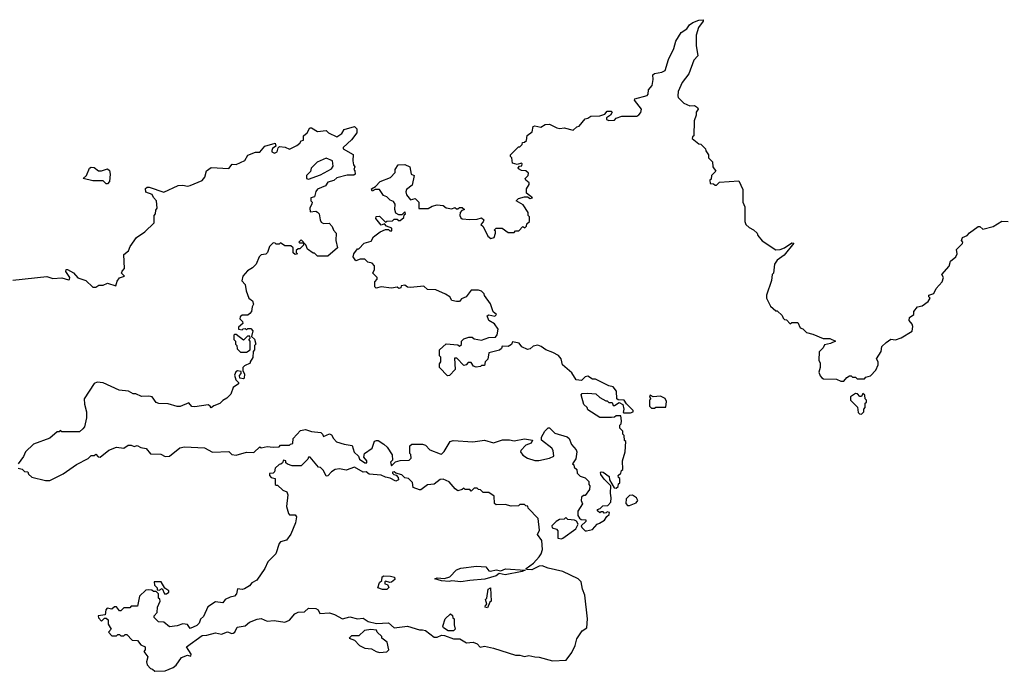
# Model space of a CAD drawing. Extents: x 2470790 to 2659118, y 702284 to 849036.
# Tile 96 of 154: x 2512611 to 2519271, y 813200 to 817610. Entities that reach past the tile are written whole.
import ezdxf

# ---------------------------------------------------------------- set-up
doc = ezdxf.new("R2010")
doc.units = 0

msp = doc.modelspace()

# ---------------------------------------------------------------- linework, layer by layer
at = {"layer": '0CON10XD'}
for points in [[(2516532.5, 814202.5), (2516566.4, 814223.6), (2516581.7, 814248.3), (2516598.3, 814261.7), (2516600, 814275), (2516585, 814280), (2516578.3, 814271.7), (2516565, 814270), (2516558.3, 814278.3), (2516545, 814280), (2516535, 814272.5), (2516520, 814285), (2516520, 814295), (2516538.3, 814301.7), (2516555, 814320), (2516588.3, 814321.7), (2516610, 814345), (2516612.5, 814375), (2516607.5, 814405), (2516610, 814455), (2516565, 814500), (2516541.7, 814531.7), (2516540, 814545), (2516545, 814550), (2516557, 814547), (2516598.3, 814518.3), (2516600, 814495), (2516631.7, 814441.7), (2516645, 814440), (2516658.3, 814451.7), (2516661.7, 814468.3), (2516670, 814475), (2516670, 814505), (2516661.7, 814511.7), (2516660, 814525), (2516678.3, 814541.7), (2516681.7, 814558.3), (2516690, 814565), (2516687.5, 814625), (2516707.5, 814685), (2516710, 814755), (2516703, 814763), (2516700, 814795), (2516690, 814805), (2516690, 814825), (2516670, 814845), (2516670, 814865), (2516680, 814875), (2516682.5, 814895), (2516678.3, 814928.3), (2516645, 814930), (2516635, 814920), (2516615, 814917.5), (2516535, 814917.5), (2516455, 814970), (2516450, 814985), (2516426.4, 815006.4), (2516408.3, 815071.7), (2516415, 815080), (2516455, 815082.5), (2516507, 815077), (2516535, 815052.5), (2516575, 815030), (2516585, 815030), (2516595, 815020), (2516618.3, 815018.3), (2516625, 815000), (2516635, 815000), (2516665, 815020), (2516690, 815005), (2516697.5, 814975), (2516692.5, 814952.5), (2516698.3, 814948.3), (2516741.7, 814948.3), (2516760, 814955), (2516760, 814965), (2516715, 815010), (2516700, 815035), (2516658.3, 815038.3), (2516650, 815045), (2516647.5, 815095), (2516626.1, 815126.1), (2516595, 815132.5), (2516505, 815177.5), (2516485, 815177.5), (2516455, 815197.5), (2516435, 815192.5), (2516411.7, 815168.3), (2516375, 815172.5), (2516345, 815220), (2516282.5, 815275), (2516272.5, 815315), (2516256.4, 815336.4), (2516218, 815358), (2516170, 815375), (2516138.3, 815398.3), (2516115, 815406.2), (2516085, 815400), (2516065, 815382.5), (2516045, 815377.5), (2516007, 815397), (2515990, 815420), (2515945, 815430), (2515938.3, 815411.7), (2515915, 815397.5), (2515875, 815400), (2515870, 815385), (2515856.2, 815373.8), (2515783.6, 815356.4), (2515777, 815313), (2515760, 815295), (2515755, 815270), (2515735, 815270), (2515727, 815263), (2515698.3, 815258.3), (2515680, 815265), (2515665, 815290), (2515645, 815290), (2515630, 815275), (2515615, 815270), (2515568.3, 815318.3), (2515551.7, 815318.3), (2515557, 815243), (2515518.3, 815201.7), (2515505, 815200), (2515450, 815255), (2515451.7, 815281.7), (2515460, 815295), (2515460, 815325), (2515450, 815335), (2515450, 815375), (2515495, 815416.7), (2515575, 815410), (2515585, 815400), (2515598.3, 815411.7), (2515600, 815435), (2515615, 815450), (2515648.3, 815461.7), (2515671.7, 815461.7), (2515685, 815450), (2515735, 815440), (2515785, 815460), (2515828.3, 815461.7), (2515841.7, 815478.3), (2515846.4, 815516.4), (2515821.7, 815551.7), (2515783.3, 815575), (2515773.3, 815605), (2515785, 815612.5), (2515825, 815603.8), (2515835.9, 815615.9), (2515813.3, 815633.3), (2515795.9, 815685.9), (2515753.9, 815743.9), (2515752.5, 815755), (2515735, 815772.5), (2515715, 815780), (2515665, 815780), (2515630, 815735), (2515600, 815720), (2515585, 815703.3), (2515565, 815703.3), (2515535, 815710), (2515520, 815735), (2515491.7, 815751.7), (2515425, 815782.5), (2515370, 815785), (2515345, 815807.5), (2515255, 815797.5), (2515235, 815800), (2515215, 815812.5), (2515191.7, 815808.3), (2515190, 815795), (2515175, 815790), (2515165, 815800), (2515125, 815792.5), (2515055, 815802.5), (2515023, 815793), (2515013, 815803), (2515012.5, 815835), (2515030, 815855), (2515030, 815865), (2515000, 815895), (2515011.7, 815918.3), (2515010, 815945), (2514995, 815962.5), (2514965, 815970), (2514945, 815990), (2514915, 815990), (2514885, 815977.5), (2514867.5, 816005), (2514870, 816025), (2514895, 816060), (2514905, 816060), (2514941.7, 816098.3), (2514988.3, 816111.7), (2515005, 816140), (2515050, 816175), (2515085, 816190), (2515105, 816190), (2515115, 816180), (2515128.3, 816181.7), (2515128.3, 816198.3), (2515091.7, 816211.7), (2515078.3, 816228.3), (2515055, 816220), (2515020, 816265), (2515021.7, 816278.3), (2515045, 816280), (2515085, 816240), (2515095, 816247.5), (2515131.7, 816248.3), (2515145, 816260), (2515165, 816260), (2515171.7, 816251.7), (2515185, 816250), (2515208.3, 816271.7), (2515211.7, 816288.3), (2515220, 816295), (2515215, 816310), (2515195, 816290), (2515175, 816290), (2515155, 816300), (2515147.5, 816325), (2515151.7, 816361.7), (2515139.3, 816379.3), (2515117.5, 816387.5), (2515095, 816410), (2515070.7, 816420.7), (2515045, 816460), (2515015, 816460), (2514995, 816450), (2514990, 816465), (2515018.3, 816481.7), (2515050, 816515), (2515118.3, 816541.7), (2515150, 816575), (2515150, 816595), (2515171.7, 816628.3), (2515215, 816630), (2515250, 816615), (2515260, 816565), (2515280, 816555), (2515265, 816490), (2515228.3, 816461.7), (2515223.3, 816445), (2515227.5, 816425), (2515255, 816390), (2515285, 816400), (2515298.3, 816388.3), (2515310, 816375), (2515311.7, 816331.7), (2515375, 816332.5), (2515401.2, 816348.8), (2515435, 816357.5), (2515475, 816352.5), (2515495, 816337.5), (2515535, 816330), (2515555, 816340), (2515565, 816330), (2515575, 816330), (2515585, 816340), (2515605, 816340), (2515620, 816325), (2515601.7, 816318.3), (2515590, 816305), (2515587.5, 816285), (2515595, 816270), (2515605, 816262.5), (2515655, 816257.5), (2515705, 816260), (2515735, 816270), (2515750, 816255), (2515747, 816243), (2515730, 816225), (2515745, 816210), (2515777.5, 816145), (2515798.3, 816128.3), (2515820, 816135), (2515830, 816165), (2515828.3, 816178.3), (2515820, 816185), (2515835, 816200), (2515875, 816200), (2515915, 816170), (2515955, 816170), (2515965, 816180), (2515988.3, 816181.7), (2516015, 816210), (2516028.3, 816201.7), (2516038.3, 816211.7), (2516041.7, 816228.3), (2516060, 816245), (2516060, 816275), (2516050, 816285), (2516050, 816305), (2516016.4, 816356.4), (2515970, 816385), (2515985, 816400), (2516025, 816410), (2516045, 816410), (2516065, 816400), (2516080, 816405), (2516040, 816435), (2516040, 816465), (2516057.5, 816495), (2516057.5, 816505), (2516033.6, 816523.6), (2516030, 816535), (2516050, 816555), (2516051.7, 816571.7), (2516035, 816587.5), (2516005, 816590), (2515985, 816600), (2515982.5, 816607.5), (2515991.7, 816618.3), (2516008.3, 816621.7), (2516010, 816635), (2516005, 816640), (2515975, 816630), (2515945, 816640), (2515940, 816675), (2515930, 816685), (2515930, 816695), (2515985, 816750), (2515995, 816750), (2516010, 816765), (2516011.7, 816778.3), (2516025, 816780), (2516038.3, 816791.7), (2516043, 816827), (2516078.3, 816851.7), (2516085, 816887.5), (2516095, 816892.5), (2516135, 816882.5), (2516165, 816900), (2516193.6, 816903.6), (2516245, 816877.5), (2516265, 816872.5), (2516295, 816877.5), (2516355, 816862.5), (2516380, 816885), (2516395, 816890), (2516435, 816940), (2516455, 816942.5), (2516473.6, 816956.4), (2516535, 816960), (2516568.3, 816971.7), (2516585, 816990), (2516611.7, 816991.7), (2516617.5, 816985), (2516606.4, 816963.6), (2516580, 816945), (2516580, 816935), (2516595, 816927.5), (2516635, 816930), (2516645, 816942.5), (2516685, 816957.5), (2516785, 816957.5), (2516800, 816965), (2516811.7, 816981.7), (2516817.5, 817005), (2516770, 817065), (2516772.5, 817075), (2516855, 817097.5), (2516863, 817107), (2516863.8, 817135), (2516888.8, 817165), (2516896.7, 817205), (2516893.9, 817236.1), (2516905, 817246.2), (2516955, 817254), (2516976.2, 817265), (2517000, 817340), (2517036.2, 817415), (2517050, 817465), (2517085, 817522.5), (2517123, 817547), (2517142.5, 817575), (2517165, 817590), (2517205, 817607.5), (2517235, 817610), (2517235, 817600), (2517202.5, 817557.5), (2517186.7, 817505), (2517186.2, 817435), (2517197.5, 817365), (2517171.2, 817335), (2517137, 817243), (2517092, 817185), (2517064, 817125), (2517062, 817095), (2517064.2, 817084.2), (2517104.4, 817044.4), (2517145, 817026.2), (2517175, 817028.8), (2517196.2, 817015), (2517200, 817005), (2517187.5, 816985), (2517187, 816963), (2517172.5, 816925), (2517170, 816825), (2517161.7, 816818.3), (2517160, 816805), (2517205, 816770), (2517218.3, 816768.3), (2517250, 816735), (2517251.7, 816721.7), (2517270, 816695), (2517270, 816675), (2517297, 816647), (2517300, 816615), (2517320, 816585), (2517290, 816555), (2517288.3, 816531.7), (2517280, 816525), (2517281.7, 816501.7), (2517305, 816500), (2517315, 816490), (2517325, 816490), (2517345, 816510), (2517475, 816520), (2517501.7, 816461.7), (2517502.5, 816375), (2517517, 816343), (2517516.7, 816245), (2517523.3, 816225), (2517545, 816202.5), (2517575, 816187.5), (2517600, 816165), (2517605, 816150), (2517633.6, 816113.6), (2517725, 816053.3), (2517755.8, 816054.2), (2517785, 816066.2), (2517835, 816100), (2517847.5, 816097.5), (2517782.7, 816017.3), (2517735, 815982.5), (2517717.5, 815955), (2517710, 815895), (2517700, 815885), (2517697.5, 815845), (2517662.5, 815745), (2517662.5, 815725), (2517690.7, 815670.7), (2517725, 815640), (2517735, 815640), (2517768.3, 815608.3), (2517775, 815590), (2517785, 815580), (2517798.3, 815578.3), (2517821.7, 815551.7), (2517835, 815560), (2517875, 815560), (2517890, 815525), (2517908.3, 815518.3), (2517933, 815493), (2517975, 815482.5), (2518045, 815453.3), (2518091.7, 815451.7), (2518130, 815435), (2518095, 815417.5), (2518055, 815410), (2518045, 815390), (2518018.3, 815361.7), (2518017.5, 815305), (2518026.4, 815286.4), (2518026.7, 815255), (2518017.5, 815225), (2518025, 815200), (2518037, 815187), (2518048.3, 815178.3), (2518135, 815177.5), (2518165, 815162.5), (2518185, 815162.5), (2518205, 815187.5), (2518225, 815200), (2518235, 815200), (2518245, 815190), (2518265, 815190), (2518275, 815180), (2518325, 815180), (2518335, 815190), (2518365, 815200), (2518401.7, 815238.3), (2518417.5, 815275), (2518417.5, 815295), (2518407.5, 815315), (2518437.5, 815365), (2518441.7, 815398.3), (2518472.5, 815425)], [(2512565, 815847.5), (2512795, 815872.5), (2512835, 815857.5), (2512895, 815862.5), (2512941.7, 815848.3), (2512948.3, 815851.7), (2512950, 815865), (2512922.5, 815905), (2512925, 815920), (2512935, 815920), (2512975, 815897.5), (2513005, 815862.5), (2513057.5, 815845), (2513105, 815800), (2513125, 815800), (2513147, 815813), (2513175, 815813.3), (2513205, 815826.7), (2513261.7, 815808.3), (2513269.2, 815840.8), (2513285, 815863.3), (2513320, 815875), (2513300, 815895), (2513303, 815907), (2513320, 815925), (2513315, 816020), (2513347.5, 816045), (2513357.5, 816075), (2513400, 816135), (2513457.5, 816175), (2513520, 816235), (2513520, 816285), (2513530, 816295), (2513531.7, 816321.7), (2513540, 816335), (2513536.7, 816385), (2513515, 816407.5), (2513506.4, 816426.4), (2513463.6, 816443.6), (2513462.5, 816467.5), (2513472.5, 816477.5), (2513486.4, 816476.4), (2513585, 816442.5), (2513683, 816487), (2513715, 816490), (2513745, 816483.3), (2513765, 816487.5), (2513845, 816522.5), (2513862.5, 816545), (2513873.9, 816586.1), (2513905, 816610), (2514025, 816603.3), (2514048.3, 816631.7), (2514075, 816630), (2514133, 816657), (2514155, 816692.5), (2514205, 816712.5), (2514235, 816713.3), (2514270, 816755), (2514340, 816775), (2514342.5, 816755), (2514322, 816738), (2514316.7, 816725), (2514317.5, 816715), (2514335, 816706.7), (2514352.5, 816715), (2514358.3, 816741.7), (2514368.3, 816751.7), (2514407.5, 816747.5), (2514437, 816733), (2514485, 816757.5), (2514506.4, 816773.6), (2514515, 816790), (2514530, 816795), (2514530, 816825), (2514556.4, 816843.6), (2514573, 816877), (2514585, 816877.5), (2514625, 816852.5), (2514685, 816860), (2514700, 816845), (2514755, 816816.7), (2514789.3, 816840.7), (2514805, 816867.5), (2514875, 816887.5), (2514891.7, 816871.7), (2514892.5, 816845), (2514855, 816797.5), (2514800, 816745), (2514800, 816735), (2514867.5, 816697.5), (2514863.8, 816653.8), (2514868.3, 816628.3), (2514877.5, 816615), (2514870, 816595), (2514877, 816587), (2514880, 816565), (2514871.7, 816558.3), (2514825, 816557.5), (2514755, 816540), (2514735, 816522.5), (2514695, 816510), (2514680, 816485), (2514625, 816462.5), (2514613, 816447), (2514605, 816410), (2514580, 816405), (2514580, 816385), (2514590, 816375), (2514586.4, 816363.6), (2514572.5, 816335), (2514575, 816310), (2514615, 816313.3), (2514625, 816307.5), (2514636.7, 816295), (2514642.5, 816255), (2514650.7, 816240.7), (2514665, 816230), (2514705, 816232.5), (2514725, 816210), (2514732.5, 816185), (2514752.5, 816165), (2514750, 816115), (2514760, 816065), (2514695, 816010), (2514625, 816010), (2514605, 816030), (2514595, 816030), (2514557, 816057), (2514547, 816087), (2514515, 816120), (2514500, 816105), (2514505, 816100), (2514530, 816100), (2514530, 816085), (2514505, 816060), (2514495, 816060), (2514481.7, 816048.3), (2514480, 816035), (2514490, 816025), (2514475, 816020), (2514461.7, 816031.7), (2514460, 816065), (2514445, 816080), (2514405, 816080), (2514375, 816100), (2514365, 816090), (2514345, 816090), (2514338.3, 816098.3), (2514325, 816100), (2514300, 816075), (2514286.4, 816033.6), (2514275, 816022.5), (2514245, 816017.5), (2514230, 816005), (2514210, 815955), (2514185, 815930), (2514150.7, 815909.3), (2514120, 815875), (2514113, 815843), (2514137, 815817), (2514142.5, 815775), (2514160, 815725), (2514186.4, 815706.4), (2514192.5, 815685), (2514183, 815667), (2514180, 815635), (2514168.3, 815621.7), (2514155, 815610), (2514115, 815610), (2514101.7, 815598.3), (2514100, 815585), (2514118.3, 815568.3), (2514120, 815555), (2514091.7, 815528.3), (2514090, 815515), (2514115, 815510), (2514121.7, 815518.3), (2514135, 815520), (2514145, 815510), (2514155, 815520), (2514175, 815520), (2514187.5, 815505), (2514180, 815465), (2514198.3, 815448.3), (2514207.5, 815415), (2514200, 815405), (2514200, 815375), (2514190, 815365), (2514187, 815323), (2514170, 815295), (2514170, 815285), (2514131.7, 815268.3), (2514120, 815255), (2514120, 815235), (2514131.7, 815211.7), (2514130, 815185), (2514125, 815180), (2514100, 815185), (2514098.3, 815201.7), (2514110, 815215), (2514108.3, 815228.3), (2514085, 815232.5), (2514073.6, 815226.4), (2514063.6, 815203.6), (2514073, 815173), (2514090, 815155), (2514090, 815145), (2514055, 815120), (2514040, 815075), (2514012.3, 815047.7), (2513985, 815032.5), (2513965, 815012.5), (2513925, 814997.5), (2513905, 814982.5), (2513900, 814995), (2513885, 815002.5), (2513795, 814990), (2513775, 814992.5), (2513755, 815017.5), (2513697, 814993), (2513675, 814992.5), (2513615, 815010), (2513553, 815013), (2513535, 815020), (2513507, 815057), (2513485, 815062.5), (2513435, 815060), (2513397, 815077), (2513378.3, 815078.3), (2513347, 815097), (2513283, 815103), (2513175, 815152.5), (2513135, 815157.5), (2513115, 815147.5), (2513047.5, 815045), (2513048.3, 815008.3), (2513062.5, 814955), (2513062.5, 814915), (2513050, 814855), (2513038.3, 814841.7), (2513015, 814820), (2512895, 814820), (2512885, 814830), (2512878.3, 814821.7), (2512865, 814820), (2512815, 814777.5), (2512705, 814736.7), (2512650, 814685), (2512636.2, 814653.8), (2512600, 814605)], [(2514565, 816530), (2514645, 816560), (2514720, 816600), (2514731.7, 816618.3), (2514727.5, 816655), (2514685, 816672.5), (2514622.5, 816645), (2514582.5, 816605), (2514577, 816583), (2514550, 816555), (2514550, 816535), (2514565, 816530)], [(2513205, 816500), (2513195, 816500), (2513175, 816520), (2513105, 816520), (2513040, 816535), (2513062.5, 816555), (2513082.5, 816605), (2513095, 816612.5), (2513115, 816610), (2513145, 816587.5), (2513165, 816587.5), (2513205, 816600), (2513218.3, 816588.3), (2513222.5, 816565), (2513217.5, 816515), (2513205, 816500)], [(2518472.5, 815425), (2518503, 815447), (2518535, 815443.3), (2518573.6, 815456.4), (2518648.3, 815501.7), (2518653, 815533), (2518648.3, 815548.3), (2518626.7, 815575), (2518630, 815595), (2518660, 815615), (2518660, 815635), (2518685, 815667.5), (2518716.1, 815673.9), (2518756.4, 815703.6), (2518770, 815725), (2518760, 815735), (2518760, 815745), (2518795, 815757.5), (2518809.3, 815790.7), (2518850, 815835), (2518860, 815865), (2518847.5, 815885), (2518898.3, 815941.7), (2518907.5, 815975), (2518942.5, 816005), (2518952.5, 816025), (2518947.5, 816055), (2518987.5, 816095), (2518990, 816105), (2518982.5, 816115), (2518987.5, 816135), (2519020.7, 816149.3), (2519035, 816167.5), (2519095, 816210), (2519105, 816210), (2519125, 816192.5), (2519195, 816210), (2519255, 816247.5), (2519296.4, 816243.6)], [(2514145, 815360), (2514170, 815375), (2514170, 815435), (2514160, 815445), (2514170, 815455), (2514168.3, 815468.3), (2514151.7, 815468.3), (2514125, 815440), (2514075, 815480), (2514065, 815480), (2514060, 815475), (2514060, 815445), (2514070, 815435), (2514070, 815415), (2514080, 815405), (2514081.7, 815381.7), (2514105, 815360), (2514145, 815360)], [(2516905, 814980), (2516915, 814987.5), (2516982.5, 814987.5), (2516986.7, 815025), (2516976.4, 815046.4), (2516945, 815062.5), (2516895, 815057.5), (2516875, 815070), (2516870, 815055), (2516880, 815045), (2516870, 815035), (2516870, 814995), (2516885, 814980), (2516905, 814980)], [(2518305, 814940), (2518320, 814955), (2518320, 814975), (2518330, 814985), (2518330, 815015), (2518338.3, 815021.7), (2518340, 815035), (2518330, 815045), (2518328.3, 815068.3), (2518315, 815080), (2518305, 815060), (2518295, 815060), (2518278.3, 815078.3), (2518265, 815080), (2518231.7, 815058.3), (2518230, 815035), (2518278.3, 814988.3), (2518281.7, 814951.7), (2518291.7, 814941.7), (2518305, 814940)], [(2512600, 814575), (2512628.3, 814568.3), (2512643, 814553), (2512665, 814550), (2512670, 814535), (2512693, 814513), (2512785, 814492.5), (2512815, 814492.5), (2512905, 814537.5), (2512995, 814600), (2513075, 814640), (2513095, 814660), (2513115, 814660), (2513125, 814670), (2513141.7, 814651.7), (2513155, 814650), (2513213.9, 814696.1), (2513265, 814717.5), (2513315, 814710), (2513345, 814730), (2513365, 814730), (2513385, 814722.5), (2513405, 814727.5), (2513430, 814715), (2513467, 814707), (2513495, 814672.5), (2513565, 814670), (2513595, 814653.3), (2513625, 814656.7), (2513695, 814713.3), (2513725, 814720), (2513861.7, 814711.7), (2513915, 814683.8), (2514025, 814687.5), (2514045, 814667.5), (2514075, 814662.5), (2514145, 814683.8), (2514195, 814680), (2514235, 814720), (2514245, 814712.5), (2514285, 814722.5), (2514325, 814717.5), (2514365, 814720), (2514375, 814730), (2514435, 814730), (2514441.7, 814738.3), (2514458.3, 814741.7), (2514460, 814775), (2514510.7, 814829.3), (2514545, 814836.7), (2514585, 814823.8), (2514647, 814817), (2514660, 814805), (2514665, 814790), (2514706.4, 814806.4), (2514719.3, 814799.3), (2514732.5, 814775), (2514753.9, 814753.9), (2514805, 814736.2), (2514858.8, 814728.8), (2514873.9, 814683.9), (2514902.5, 814655), (2514910, 814635), (2514945, 814610), (2514958.3, 814611.7), (2514960, 814625), (2514938.3, 814648.3), (2514942.5, 814675), (2514995, 814710), (2515011.7, 814758.3), (2515025, 814762.5), (2515035, 814762.5), (2515075, 814737.5), (2515096.4, 814716.4), (2515130, 814665), (2515131.7, 814628.3), (2515120, 814615), (2515125, 814590), (2515153, 814617), (2515185, 814627.5), (2515245, 814630), (2515258.3, 814641.7), (2515257, 814667), (2515250, 814675), (2515250, 814725), (2515263, 814737), (2515335, 814736.2), (2515355, 814730), (2515385, 814700), (2515455, 814672.5), (2515465, 814670), (2515483, 814687), (2515522.5, 814755), (2515543, 814763), (2515675, 814752.5), (2515755, 814763.3), (2515815, 814746.7), (2515876.4, 814766.4), (2515925, 814767.5), (2515955, 814760), (2516025, 814772.5), (2516080, 814765), (2516070, 814745), (2516035, 814730), (2516000, 814695), (2515997.5, 814685), (2516015, 814662.5), (2516045, 814643.3), (2516095, 814626.7), (2516123, 814627), (2516195, 814643.3), (2516223.6, 814656.4), (2516218.8, 814695), (2516209.7, 814709.7), (2516140, 814765), (2516140, 814785), (2516162.5, 814825), (2516185, 814847.5), (2516195, 814847.5), (2516231.7, 814811.7), (2516315, 814786.7), (2516327.5, 814775), (2516342.5, 814735), (2516375, 814700), (2516380, 814685), (2516371.7, 814638.3), (2516350, 814605), (2516358.3, 814598.3), (2516361.7, 814581.7), (2516380, 814565), (2516381.7, 814541.7), (2516401.7, 814521.7), (2516435, 814510), (2516460, 814485), (2516460, 814465), (2516467.5, 814455), (2516465, 814430), (2516435, 814390), (2516425, 814390), (2516411.7, 814378.3), (2516410, 814355), (2516417, 814333), (2516386.4, 814283.6), (2516386.7, 814255), (2516397, 814237), (2516408.3, 814228.3), (2516440, 814225), (2516440, 814215), (2516410, 814185), (2516413, 814173), (2516435, 814150), (2516445, 814150), (2516485, 814160), (2516517.5, 814195), (2516532.5, 814202.5)], [(2513525, 813200), (2513595, 813202.5), (2513650, 813225), (2513669.3, 813240.7), (2513705, 813292.5), (2513745, 813310), (2513768.3, 813301.7), (2513770, 813315), (2513740, 813365), (2513845, 813442.5), (2513876.4, 813443.6), (2513935, 813460), (2513975, 813452.5), (2514017, 813467), (2514045, 813456.7), (2514055, 813458.8), (2514066.2, 813465), (2514081.7, 813498.3), (2514135, 813508.8), (2514166.4, 813533.6), (2514217, 813553), (2514245, 813556.7), (2514285, 813540), (2514333, 813543), (2514405, 813533.3), (2514435, 813546.7), (2514471.7, 813588.3), (2514495, 813600), (2514537, 813603), (2514565, 813627.5), (2514615, 813625.4), (2514629.2, 813615), (2514642, 813592), (2514705.5, 813595.5), (2514740, 813585), (2514795, 813556), (2514845, 813569.4), (2514895, 813555.5), (2514935, 813559.2), (2514968, 813538), (2515025, 813523.8), (2515105, 813528.8), (2515145, 813493.8), (2515235, 813506.2), (2515315, 813480.8), (2515335, 813480.6), (2515355, 813477.1), (2515415, 813431.2), (2515435, 813430), (2515465, 813444.3), (2515485, 813442.9), (2515545, 813420.8), (2515588.9, 813418.9), (2515633.8, 813393.8), (2515677.2, 813397.2), (2515705.5, 813385.5), (2515725, 813363.8), (2515755, 813370), (2515815, 813357.1), (2515965, 813308.8), (2515995, 813308.8), (2516025, 813300), (2516055, 813307.5), (2516095, 813297.1), (2516125, 813296.7), (2516215, 813270), (2516306.7, 813275), (2516345, 813326.7), (2516368.6, 813375), (2516379.7, 813420.3), (2516415.5, 813474.5), (2516447.8, 813495), (2516451.1, 813555), (2516433.6, 813715), (2516418, 813755), (2516408.9, 813805), (2516387.5, 813825), (2516283.8, 813876.2), (2516185, 813898), (2516145, 813913.8), (2516125, 813912.5), (2516075, 813887.5), (2516040, 813890), (2516037.5, 813895), (2516087.1, 813932.9), (2516125, 813975.6), (2516138.9, 813995), (2516147.5, 814025), (2516142.5, 814085), (2516113.5, 814125), (2516128, 814155), (2516118.8, 814235), (2516050, 814305), (2516048.3, 814318.3), (2516035, 814320), (2516025, 814330), (2515995, 814330), (2515985, 814320), (2515935, 814317.5), (2515895, 814330), (2515835, 814327.5), (2515822.5, 814335), (2515820, 814385), (2515785, 814410), (2515745, 814410), (2515728.3, 814428.3), (2515715, 814430), (2515705, 814440), (2515685, 814440), (2515665, 814420), (2515655, 814430), (2515625, 814430), (2515615, 814440), (2515605, 814430), (2515575, 814422.5), (2515556.7, 814435), (2515515, 814482.5), (2515475, 814500), (2515455, 814497.5), (2515415, 814467.5), (2515368.3, 814461.7), (2515325, 814428.8), (2515315, 814428.8), (2515272.5, 814445), (2515268.3, 814478.3), (2515240, 814505), (2515215, 814510), (2515195, 814530), (2515155, 814540), (2515145, 814550), (2515131.7, 814548.3), (2515131.7, 814541.7), (2515141.7, 814531.7), (2515158.3, 814528.3), (2515171.7, 814511.7), (2515172.5, 814495), (2515155, 814486.7), (2515117, 814507), (2515085, 814513.3), (2515057, 814527), (2514975, 814533.8), (2514955, 814550), (2514935, 814547.5), (2514875, 814582.5), (2514818.7, 814561.3), (2514775, 814570), (2514745, 814566.7), (2514719.5, 814550.5), (2514695, 814522.5), (2514685, 814520), (2514665, 814560), (2514645, 814580), (2514631.7, 814581.7), (2514575, 814650), (2514565, 814650), (2514560, 814635), (2514515, 814590), (2514455, 814590), (2514421.7, 814601.7), (2514411.7, 814611.7), (2514410, 814625), (2514395, 814630), (2514388.3, 814611.7), (2514378.3, 814601.7), (2514365, 814600), (2514340, 814575), (2514335, 814550), (2514325, 814540), (2514301.7, 814538.3), (2514300, 814525), (2514311.7, 814511.7), (2514340, 814505), (2514340, 814465), (2514345, 814460), (2514355, 814460), (2514390, 814425), (2514417.5, 814415), (2514423.8, 814395), (2514416.7, 814315), (2514428.3, 814268.3), (2514435, 814260), (2514475, 814260), (2514482.5, 814245), (2514476.7, 814205), (2514445, 814128), (2514415, 814087.1), (2514375, 814075.8), (2514365.8, 814065), (2514344.6, 813995.4), (2514288.9, 813941.1), (2514269.1, 813895), (2514215, 813816.5), (2514180.3, 813799.7), (2514165, 813778.8), (2514131.7, 813758.3), (2514115, 813753.3), (2514085, 813757.5), (2514077.5, 813725), (2514065, 813707.5), (2514035, 813702.5), (2514000, 813685), (2513985.9, 813664.1), (2513935, 813670), (2513883.6, 813636.4), (2513855, 813570), (2513835, 813552.5), (2513824, 813526), (2513809.2, 813510.8), (2513765, 813490), (2513746, 813516), (2513715, 813521.2), (2513675, 813507.5), (2513625, 813500), (2513585, 813532.5), (2513550, 813535), (2513520, 813565), (2513520, 813575), (2513541.7, 813598.3), (2513542.5, 813635), (2513560, 813675), (2513558.3, 813688.3), (2513550, 813695), (2513550, 813725), (2513535, 813740), (2513515, 813740), (2513505, 813750), (2513485, 813752.5), (2513465, 813750), (2513421.7, 813708.3), (2513408.3, 813641.7), (2513365, 813640), (2513355, 813630), (2513315, 813630), (2513295, 813610), (2513285, 813610), (2513265, 813637.5), (2513253, 813637), (2513235, 813620), (2513203, 813627), (2513193, 813617), (2513188.3, 813581.7), (2513142.5, 813575), (2513143, 813563), (2513165, 813540), (2513185, 813560), (2513195, 813560), (2513208.3, 813548.3), (2513208.3, 813518.3), (2513230, 813485), (2513212.5, 813465), (2513235, 813440), (2513265, 813440), (2513275, 813450), (2513285, 813450), (2513295, 813440), (2513315, 813440), (2513325, 813450), (2513335, 813450), (2513371.7, 813411.7), (2513408.3, 813408.3), (2513430, 813380), (2513460, 813365), (2513460, 813345), (2513450, 813335), (2513477, 813297), (2513467.5, 813265), (2513473.9, 813243.9), (2513495, 813220), (2513510, 813215), (2513525, 813200)], [(2516723, 814323), (2516735, 814323.3), (2516780.7, 814339.3), (2516793.3, 814355), (2516782.5, 814375), (2516755, 814392.5), (2516735, 814390), (2516713, 814367), (2516710, 814335), (2516723, 814323)], [(2516275, 814096.7), (2516285, 814102), (2516373.3, 814165), (2516387.5, 814195), (2516376.4, 814216.4), (2516363.3, 814223.3), (2516318.3, 814228.3), (2516305, 814240), (2516295, 814230), (2516263, 814227), (2516240, 814215), (2516210, 814185), (2516211.7, 814171.7), (2516241.7, 814161.7), (2516251.7, 814151.7), (2516250.7, 814100.7), (2516275, 814096.7)], [(2515594.2, 813805.8), (2515535, 813812), (2515515, 813808), (2515465, 813812.9), (2515420, 813825), (2515435, 813833.3), (2515485, 813828), (2515520.3, 813839.7), (2515565, 813886.2), (2515595, 813899.2), (2515701.7, 813911.7), (2515765, 813907.5), (2515785, 813880), (2515795, 813877.5), (2515835, 813887.5), (2515865, 813880), (2515896.1, 813893.9), (2516030, 813885), (2516010, 813875), (2515895, 813852.9), (2515855, 813862.5), (2515835, 813846), (2515757.4, 813822.6), (2515655, 813814.4), (2515594.2, 813805.8)], [(2515095, 813753.3), (2515065, 813753.3), (2515032.5, 813765), (2515045, 813800), (2515060, 813815), (2515061.7, 813838.3), (2515075, 813846.7), (2515120, 813845), (2515146.6, 813836.6), (2515148.8, 813821.2), (2515125, 813802.5), (2515115, 813800), (2515085, 813810), (2515080, 813805), (2515081.7, 813791.7), (2515098.3, 813788.3), (2515107.5, 813767.5), (2515095, 813753.3)], [(2513605, 813723.3), (2513620, 813735), (2513620, 813745), (2513591.7, 813761.7), (2513566.7, 813805), (2513520, 813805), (2513523, 813783), (2513540, 813765), (2513541.7, 813751.7), (2513555, 813750), (2513575, 813760), (2513590, 813725), (2513605, 813723.3)], [(2515775, 813630), (2515760, 813635), (2515761.7, 813648.3), (2515770, 813655), (2515762.5, 813685), (2515770, 813695), (2515780, 813755), (2515796.1, 813766.1), (2515800, 813675), (2515791.7, 813668.3), (2515775, 813630)], [(2515545, 813474), (2515510, 813475), (2515477.5, 813495), (2515472.5, 813505), (2515490, 813555), (2515525, 813590), (2515538.3, 813578.3), (2515541.7, 813561.7), (2515550, 813555), (2515550, 813515), (2515557.5, 813485), (2515545, 813474)], [(2515045, 813327.5), (2515095, 813332.5), (2515107.5, 813345), (2515097, 813397), (2515060, 813425), (2515060, 813435), (2515030, 813465), (2515025, 813477.5), (2514985, 813482.5), (2514943, 813477), (2514905, 813440), (2514855, 813440), (2514840, 813425), (2514875, 813410), (2514910, 813375), (2514945, 813357.5), (2514991.7, 813351.7), (2515023, 813333), (2515045, 813327.5)]]:
    msp.add_lwpolyline(points, dxfattribs=at)

doc.saveas('drawing.dxf')
